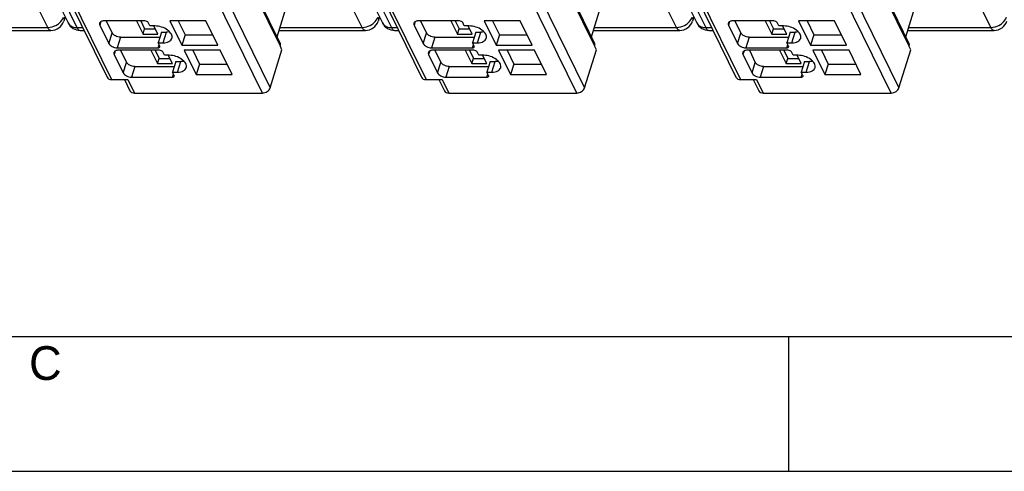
# Model space of a CAD drawing. Header units: millimetres. Extents: x 0 to 841, y 0 to 594.
# Tile 23 of 237: x 259 to 332, y 0 to 33. Entities that reach past the tile are written whole.
import ezdxf

# ---------------------------------------------------------------- set-up
doc = ezdxf.new("R2010")
doc.units = ezdxf.units.MM
doc.header["$LTSCALE"] = 46.255
doc.layers.get('0').update_dxf_attribs({"linetype": 'CONTINUOUS'})
doc.styles.add('TEXTSTYLE_2', font='trium.ttf')

msp = doc.modelspace()

# ---------------------------------------------------------------- linework, layer by layer
at = {"color": 7, "linetype": 'CONTINUOUS'}
for p, q in [((235.81744, 87.80143), (262.58922, 33.24627)), ((259.12028, 87.80143), (285.89207, 33.24627)), ((282.42312, 87.80143), (309.19491, 33.24627)), ((256.2266, 76.73367), (278.31163, 31.72911)), ((279.52944, 76.73367), (301.61447, 31.72911)), ((302.83228, 76.73367), (324.91732, 31.72911)), ((244.13652, 72.72379), (265.48945, 29.21109)), ((267.43936, 72.72379), (288.79229, 29.21109)), ((290.7422, 72.72379), (312.09513, 29.21109)), ((278.07699, 32.20725), (278.82838, 34.63872)), ((301.37984, 32.20725), (302.13122, 34.63872)), ((324.68268, 32.20725), (325.43406, 34.63872)), ((262.37155, 33.68983), (262.27015, 33.37778)), ((285.67439, 33.68983), (285.573, 33.37778)), ((308.97724, 33.68983), (308.87584, 33.37778)), ((264.93978, 33.08017), (265.61087, 31.71262)), ((268.28729, 33.39097), (265.24779, 33.39097)), ((265.41373, 33.39097), (265.85294, 32.49595)), ((267.6568, 33.39097), (268.14176, 32.40271)), ((267.97003, 33.39097), (268.2628, 32.79437)), ((268.65453, 33.018), (268.53251, 33.26665)), ((269.02295, 33.018), (268.65453, 33.018)), ((269.24704, 32.40271), (268.94509, 33.018)), ((270.12941, 33.39097), (271.01404, 31.5883)), ((272.80049, 33.39097), (270.12941, 33.39097)), ((270.75588, 33.39097), (271.2561, 32.37163)), ((273.68511, 31.5883), (272.80049, 33.39097)), ((288.24262, 33.08017), (288.91372, 31.71262)), ((291.59014, 33.39097), (288.55063, 33.39097)), ((288.71657, 33.39097), (289.15578, 32.49595)), ((290.95964, 33.39097), (291.44461, 32.40271)), ((291.27287, 33.39097), (291.56564, 32.79437)), ((291.95737, 33.018), (291.83536, 33.26665)), ((292.3258, 33.018), (291.95737, 33.018)), ((292.54988, 32.40271), (292.24794, 33.018)), ((293.43226, 33.39097), (294.31688, 31.5883)), ((296.10333, 33.39097), (293.43226, 33.39097)), ((294.05872, 33.39097), (294.55895, 32.37163)), ((296.98796, 31.5883), (296.10333, 33.39097)), ((311.54547, 33.08017), (312.21656, 31.71262)), ((314.89298, 33.39097), (311.85348, 33.39097)), ((312.01941, 33.39097), (312.45863, 32.49595)), ((314.26248, 33.39097), (314.74745, 32.40271)), ((314.57572, 33.39097), (314.86848, 32.79437)), ((315.26022, 33.018), (315.1382, 33.26665)), ((315.62864, 33.018), (315.26022, 33.018)), ((315.85272, 32.40271), (315.55078, 33.018)), ((316.7351, 33.39097), (317.61972, 31.5883)), ((319.40618, 33.39097), (316.7351, 33.39097)), ((317.36157, 33.39097), (317.86179, 32.37163)), ((320.2908, 31.5883), (319.40618, 33.39097)), ((254.92235, 32.68681), (261.3191, 32.68681)), ((263.48695, 32.68681), (263.78381, 32.68681)), ((266.46599, 32.18515), (269.39142, 32.18515)), ((268.14176, 32.40271), (268.2628, 32.79437)), ((268.14176, 32.40271), (269.24704, 32.40271)), ((268.2628, 32.79437), (269.05484, 32.79437)), ((269.50668, 32.55811), (269.26461, 31.77478)), ((269.50668, 32.55811), (269.8751, 32.55811)), ((271.2561, 32.37163), (271.01404, 31.5883)), ((271.2561, 32.37163), (273.30071, 32.37163)), ((278.22519, 32.68681), (284.62195, 32.68681)), ((286.7898, 32.68681), (287.08666, 32.68681)), ((289.76883, 32.18515), (292.69427, 32.18515)), ((291.44461, 32.40271), (291.56564, 32.79437)), ((291.44461, 32.40271), (292.54988, 32.40271)), ((291.56564, 32.79437), (292.35768, 32.79437)), ((292.80952, 32.55811), (292.56746, 31.77478)), ((292.80952, 32.55811), (293.17795, 32.55811)), ((294.55895, 32.37163), (294.31688, 31.5883)), ((294.55895, 32.37163), (296.60355, 32.37163)), ((301.52803, 32.68681), (307.92479, 32.68681)), ((310.09264, 32.68681), (310.3895, 32.68681)), ((313.07168, 32.18515), (315.99711, 32.18515)), ((314.74745, 32.40271), (314.86848, 32.79437)), ((314.74745, 32.40271), (315.85272, 32.40271)), ((314.86848, 32.79437), (315.66052, 32.79437)), ((316.11237, 32.55811), (315.8703, 31.77478)), ((316.11237, 32.55811), (316.48079, 32.55811)), ((317.86179, 32.37163), (317.61972, 31.5883)), ((317.86179, 32.37163), (319.9064, 32.37163)), ((324.83088, 32.68681), (331.22763, 32.68681)), ((266.22392, 31.40182), (269.26343, 31.40182)), ((269.38663, 31.52614), (269.26461, 31.77478)), ((269.26461, 31.77478), (269.63304, 31.77478)), ((271.01404, 31.5883), (273.68511, 31.5883)), ((278.32064, 31.50541), (278.32306, 31.51324)), ((278.44266, 31.25677), (278.32064, 31.50541)), ((289.52677, 31.40182), (292.56627, 31.40182)), ((292.68947, 31.52614), (292.56746, 31.77478)), ((292.56746, 31.77478), (292.93588, 31.77478)), ((294.31688, 31.5883), (296.98796, 31.5883)), ((301.62348, 31.50541), (301.6259, 31.51324)), ((301.7455, 31.25677), (301.62348, 31.50541)), ((312.82961, 31.40182), (315.86911, 31.40182)), ((315.99232, 31.52614), (315.8703, 31.77478)), ((315.8703, 31.77478), (316.23872, 31.77478)), ((317.61972, 31.5883), (320.2908, 31.5883)), ((324.92633, 31.50541), (324.92875, 31.51324)), ((325.04834, 31.25677), (324.92633, 31.50541)), ((266.00743, 30.90453), (266.67852, 29.53699)), ((269.35494, 31.21534), (266.31544, 31.21534)), ((266.48137, 31.21534), (266.92059, 30.32032)), ((268.72444, 31.21534), (269.20941, 30.22707)), ((269.03768, 31.21534), (269.33044, 30.61874)), ((269.72218, 30.84237), (269.60016, 31.09101)), ((270.0906, 30.84237), (269.72218, 30.84237)), ((270.31468, 30.22707), (270.01274, 30.84237)), ((271.19706, 31.21534), (272.08168, 29.41267)), ((273.86814, 31.21534), (271.19706, 31.21534)), ((271.82353, 31.21534), (272.32375, 30.19599)), ((274.75276, 29.41267), (273.86814, 31.21534)), ((277.57122, 28.43679), (278.44266, 31.25677)), ((289.31027, 30.90453), (289.98136, 29.53699)), ((292.65778, 31.21534), (289.61828, 31.21534)), ((289.78422, 31.21534), (290.22343, 30.32032)), ((292.02729, 31.21534), (292.51225, 30.22707)), ((292.34052, 31.21534), (292.63329, 30.61874)), ((293.02502, 30.84237), (292.903, 31.09101)), ((293.39344, 30.84237), (293.02502, 30.84237)), ((293.61753, 30.22707), (293.31558, 30.84237)), ((294.4999, 31.21534), (295.38453, 29.41267)), ((297.17098, 31.21534), (294.4999, 31.21534)), ((295.12637, 31.21534), (295.62659, 30.19599)), ((298.0556, 29.41267), (297.17098, 31.21534)), ((300.87406, 28.43679), (301.7455, 31.25677)), ((312.61311, 30.90453), (313.28421, 29.53699)), ((315.96063, 31.21534), (312.92112, 31.21534)), ((313.08706, 31.21534), (313.52627, 30.32032)), ((315.33013, 31.21534), (315.8151, 30.22707)), ((315.64336, 31.21534), (315.93613, 30.61874)), ((316.32786, 30.84237), (316.20585, 31.09101)), ((316.69629, 30.84237), (316.32786, 30.84237)), ((316.92037, 30.22707), (316.61843, 30.84237)), ((317.80275, 31.21534), (318.68737, 29.41267)), ((320.47382, 31.21534), (317.80275, 31.21534)), ((318.42921, 31.21534), (318.92943, 30.19599)), ((321.35845, 29.41267), (320.47382, 31.21534)), ((324.1769, 28.43679), (325.04834, 31.25677)), ((267.53364, 30.00951), (270.45907, 30.00951)), ((269.20941, 30.22707), (269.33044, 30.61874)), ((269.20941, 30.22707), (270.31468, 30.22707)), ((269.33044, 30.61874), (270.12248, 30.61874)), ((270.57433, 30.38248), (270.33226, 29.59915)), ((270.57433, 30.38248), (270.94275, 30.38248)), ((272.32375, 30.19599), (272.08168, 29.41267)), ((272.32375, 30.19599), (274.36836, 30.19599)), ((290.83648, 30.00951), (293.76191, 30.00951)), ((292.51225, 30.22707), (292.63329, 30.61874)), ((292.51225, 30.22707), (293.61753, 30.22707)), ((292.63329, 30.61874), (293.42533, 30.61874)), ((293.87717, 30.38248), (293.6351, 29.59915)), ((293.87717, 30.38248), (294.24559, 30.38248)), ((295.62659, 30.19599), (295.38453, 29.41267)), ((295.62659, 30.19599), (297.6712, 30.19599)), ((314.13932, 30.00951), (317.06476, 30.00951)), ((315.8151, 30.22707), (315.93613, 30.61874)), ((315.8151, 30.22707), (316.92037, 30.22707)), ((315.93613, 30.61874), (316.72817, 30.61874)), ((317.18001, 30.38248), (316.93795, 29.59915)), ((317.18001, 30.38248), (317.54844, 30.38248)), ((318.92943, 30.19599), (318.68737, 29.41267)), ((318.92943, 30.19599), (320.97404, 30.19599)), ((267.29157, 29.22618), (270.33107, 29.22618)), ((270.45428, 29.35051), (270.33226, 29.59915)), ((270.33226, 29.59915), (270.70068, 29.59915)), ((272.08168, 29.41267), (274.75276, 29.41267)), ((290.59441, 29.22618), (293.63392, 29.22618)), ((293.75712, 29.35051), (293.6351, 29.59915)), ((293.6351, 29.59915), (294.00353, 29.59915)), ((295.38453, 29.41267), (298.0556, 29.41267)), ((313.89726, 29.22618), (316.93676, 29.22618)), ((317.05996, 29.35051), (316.93795, 29.59915)), ((316.93795, 29.59915), (317.30637, 29.59915)), ((318.68737, 29.41267), (321.35845, 29.41267)), ((265.81728, 29.0397), (267.01466, 29.0397)), ((266.77093, 29.0397), (267.17489, 28.21652)), ((289.12012, 29.0397), (290.3175, 29.0397)), ((290.07378, 29.0397), (290.47774, 28.21652)), ((312.42297, 29.0397), (313.62035, 29.0397)), ((313.37662, 29.0397), (313.78058, 28.21652)), ((267.50273, 28.04512), (276.98965, 28.04512)), ((290.80557, 28.04512), (300.2925, 28.04512)), ((314.10841, 28.04512), (323.59534, 28.04512)), ((20, 10), (817.21398, 10))]:
    msp.add_line(p, q, dxfattribs=at)
at = {"color": 9, "linetype": 'CONTINUOUS'}
for p, q in [((261.07704, 32.90348), (234.30525, 87.45865)), ((236.4731, 87.45865), (263.24489, 32.90348)), ((284.37988, 32.90348), (257.60809, 87.45865)), ((259.77595, 87.45865), (286.54773, 32.90348)), ((307.68272, 32.90348), (280.91094, 87.45865)), ((283.07879, 87.45865), (309.85057, 32.90348)), ((330.98557, 32.90348), (304.21378, 87.45865)), ((278.32306, 31.51324), (256.23803, 76.5178)), ((301.6259, 31.51324), (279.54087, 76.5178)), ((324.92875, 31.51324), (302.84372, 76.5178)), ((255.24215, 73.93864), (277.57122, 28.43679)), ((278.545, 73.93864), (300.87406, 28.43679)), ((301.84784, 73.93864), (324.1769, 28.43679)), ((276.98965, 28.04512), (254.66059, 73.54697)), ((300.2925, 28.04512), (277.96343, 73.54697)), ((323.59534, 28.04512), (301.26628, 73.54697)), ((244.46435, 72.5524), (265.81728, 29.0397)), ((267.76719, 72.5524), (289.12012, 29.0397)), ((291.07004, 72.5524), (312.42297, 29.0397)), ((254.9893, 32.90348), (261.07704, 32.90348)), ((263.24489, 32.90348), (263.67749, 32.90348)), ((265.01982, 33.33917), (264.93978, 33.08017)), ((278.29215, 32.90348), (284.37988, 32.90348)), ((286.54773, 32.90348), (286.98033, 32.90348)), ((288.32266, 33.33917), (288.24262, 33.08017)), ((301.59499, 32.90348), (307.68272, 32.90348)), ((309.85057, 32.90348), (310.28317, 32.90348)), ((311.62551, 33.33917), (311.54547, 33.08017)), ((324.89783, 32.90348), (330.98557, 32.90348)), ((265.61087, 31.71262), (265.85294, 32.49595)), ((266.46599, 32.18515), (266.22392, 31.40182)), ((269.63304, 31.77478), (269.8751, 32.55811)), ((288.91372, 31.71262), (289.15578, 32.49595)), ((289.76883, 32.18515), (289.52677, 31.40182)), ((292.93588, 31.77478), (293.17795, 32.55811)), ((312.21656, 31.71262), (312.45863, 32.49595)), ((313.07168, 32.18515), (312.82961, 31.40182)), ((316.23872, 31.77478), (316.48079, 32.55811)), ((269.26343, 31.40182), (269.33461, 31.63216)), ((292.56627, 31.40182), (292.63745, 31.63216)), ((315.86911, 31.40182), (315.94029, 31.63216)), ((266.08747, 31.16353), (266.00743, 30.90453)), ((289.39031, 31.16353), (289.31027, 30.90453)), ((312.69315, 31.16353), (312.61311, 30.90453)), ((266.67852, 29.53699), (266.92059, 30.32032)), ((267.53364, 30.00951), (267.29157, 29.22618)), ((270.70068, 29.59915), (270.94275, 30.38248)), ((289.98136, 29.53699), (290.22343, 30.32032)), ((290.83648, 30.00951), (290.59441, 29.22618)), ((294.00353, 29.59915), (294.24559, 30.38248)), ((313.28421, 29.53699), (313.52627, 30.32032)), ((314.13932, 30.00951), (313.89726, 29.22618)), ((317.30637, 29.59915), (317.54844, 30.38248)), ((270.33107, 29.22618), (270.40225, 29.45652)), ((293.63392, 29.22618), (293.7051, 29.45652)), ((316.93676, 29.22618), (317.00794, 29.45652)), ((267.01466, 29.0397), (267.50273, 28.04512)), ((290.3175, 29.0397), (290.80557, 28.04512)), ((313.62035, 29.0397), (314.10841, 28.04512))]:
    msp.add_line(p, q, dxfattribs=at)
at = {"color": 2, "linetype": 'CONTINUOUS'}
for p, q in [((316, 0), (316, 10)), ((0, 0), (841, 0))]:
    msp.add_line(p, q, dxfattribs=at)
at = {"color": 7, "linetype": 'CONTINUOUS'}
for centre, radius, start, end in [((261.3191, 33.68681), 1, 269.9969305, 341.9691031), ((263.48695, 33.68681), 1, 206.0356976, 270.0029254), ((284.62195, 33.68681), 1, 269.9969305, 341.9691031), ((286.7898, 33.68681), 1, 206.0356976, 270.0029254), ((307.92479, 33.68681), 1, 269.9969305, 341.9691031), ((310.09264, 33.68681), 1, 206.0356976, 270.0029254), ((331.22763, 33.68681), 1, 269.9969305, 341.9691031), ((277.98524, 31.61793), 0.35367, 342.7830067, 349.6318515), ((301.28808, 31.61793), 0.35367, 342.7830067, 349.6318515), ((324.59092, 31.61793), 0.35367, 342.7830067, 349.6318515)]:
    msp.add_arc(centre, radius, start, end, dxfattribs=at)
at = {"color": 9, "linetype": 'CONTINUOUS'}
for points, knots in [([(261.79563, 33.1305), (261.84865, 33.16596), (262.03614, 33.31108), (262.18532, 33.51471), (262.23811, 33.68026)], [0, 0, 0, 0, 0.26851622, 1, 1, 1, 1]), ([(262.23801, 33.67999), (262.2616, 33.63104), (262.29432, 33.53076), (262.28529, 33.42427), (262.27016, 33.37778)], [0, 0, 0, 0, 0.52638148, 1, 1, 1, 1]), ([(285.09847, 33.1305), (285.15149, 33.16596), (285.33898, 33.31108), (285.48816, 33.51471), (285.54095, 33.68026)], [0, 0, 0, 0, 0.26851622, 1, 1, 1, 1]), ([(285.54085, 33.67999), (285.56444, 33.63104), (285.59716, 33.53076), (285.58813, 33.42427), (285.573, 33.37778)], [0, 0, 0, 0, 0.52638148, 1, 1, 1, 1]), ([(308.40132, 33.1305), (308.45434, 33.16596), (308.64182, 33.31108), (308.79101, 33.51471), (308.84379, 33.68026)], [0, 0, 0, 0, 0.26851622, 1, 1, 1, 1]), ([(308.84369, 33.67999), (308.86728, 33.63104), (308.9, 33.53076), (308.89097, 33.42427), (308.87585, 33.37778)], [0, 0, 0, 0, 0.52638148, 1, 1, 1, 1]), ([(331.70416, 33.1305), (331.75718, 33.16596), (331.94467, 33.31108), (332.09385, 33.51471), (332.14664, 33.68026)], [0, 0, 0, 0, 0.26851622, 1, 1, 1, 1]), ([(261.07704, 32.90348), (261.13832, 32.90348), (261.3913, 32.92487), (261.63608, 33.02379), (261.79563, 33.1305)], [0, 0, 0, 0, 0.24201682, 1, 1, 1, 1]), ([(261.31905, 32.68684), (261.27246, 32.68688), (261.19706, 32.727), (261.126, 32.81369), (261.09281, 32.87135), (261.07704, 32.90348)], [0, 0, 0, 0, 0.41378567, 0.68203168, 1, 1, 1, 1]), ([(262.66872, 33.1281), (262.73432, 33.05419), (262.91944, 32.93521), (263.13294, 32.90348), (263.24489, 32.90348)], [0, 0, 0, 0, 0.46886126, 1, 1, 1, 1]), ([(263.24489, 32.90348), (263.26066, 32.87134), (263.29386, 32.81367), (263.36493, 32.72698), (263.44036, 32.68686), (263.48695, 32.68684)], [0, 0, 0, 0, 0.31798061, 0.58622624, 1, 1, 1, 1]), ([(284.37988, 32.90348), (284.44117, 32.90348), (284.69414, 32.92487), (284.93892, 33.02379), (285.09847, 33.1305)], [0, 0, 0, 0, 0.24201682, 1, 1, 1, 1]), ([(284.62189, 32.68684), (284.57531, 32.68688), (284.4999, 32.727), (284.42884, 32.81369), (284.39565, 32.87135), (284.37988, 32.90348)], [0, 0, 0, 0, 0.41378567, 0.68203168, 1, 1, 1, 1]), ([(285.97156, 33.1281), (286.03716, 33.05419), (286.22228, 32.93521), (286.43578, 32.90348), (286.54773, 32.90348)], [0, 0, 0, 0, 0.46886126, 1, 1, 1, 1]), ([(286.54773, 32.90348), (286.5635, 32.87134), (286.5967, 32.81367), (286.66778, 32.72698), (286.74321, 32.68686), (286.7898, 32.68684)], [0, 0, 0, 0, 0.31798061, 0.58622624, 1, 1, 1, 1]), ([(307.68272, 32.90348), (307.74401, 32.90348), (307.99698, 32.92487), (308.24177, 33.02379), (308.40132, 33.1305)], [0, 0, 0, 0, 0.24201682, 1, 1, 1, 1]), ([(307.92473, 32.68684), (307.87815, 32.68688), (307.80274, 32.727), (307.73168, 32.81369), (307.69849, 32.87135), (307.68272, 32.90348)], [0, 0, 0, 0, 0.41378567, 0.68203168, 1, 1, 1, 1]), ([(309.27441, 33.1281), (309.34, 33.05419), (309.52512, 32.93521), (309.73863, 32.90348), (309.85057, 32.90348)], [0, 0, 0, 0, 0.46886126, 1, 1, 1, 1]), ([(309.85057, 32.90348), (309.86635, 32.87134), (309.89955, 32.81367), (309.97062, 32.72698), (310.04605, 32.68686), (310.09264, 32.68684)], [0, 0, 0, 0, 0.31798061, 0.58622624, 1, 1, 1, 1]), ([(330.98557, 32.90348), (331.04685, 32.90348), (331.29983, 32.92487), (331.54461, 33.02379), (331.70416, 33.1305)], [0, 0, 0, 0, 0.24201682, 1, 1, 1, 1]), ([(331.22758, 32.68684), (331.18099, 32.68688), (331.10559, 32.727), (331.03453, 32.81369), (331.00134, 32.87135), (330.98557, 32.90348)], [0, 0, 0, 0, 0.41378567, 0.68203168, 1, 1, 1, 1])]:
    msp.add_open_spline(points, degree=3, knots=knots, dxfattribs=at)
for points in [[(262.58924, 33.24628), (262.61017, 33.20367), (262.63721, 33.16361), (262.66872, 33.1281)], [(285.89209, 33.24628), (285.91302, 33.20367), (285.94005, 33.16361), (285.97156, 33.1281)], [(309.19493, 33.24628), (309.21586, 33.20367), (309.24289, 33.16361), (309.27441, 33.1281)]]:
    msp.add_open_spline(points, degree=3, dxfattribs=at)
at = {"color": 7, "linetype": 'CONTINUOUS'}
for points, knots in [([(264.9226, 33.22779), (264.91911, 33.21647), (264.90941, 33.16675), (264.92286, 33.11466), (264.93978, 33.08017)], [0, 0, 0, 0, 0.23564532, 1, 1, 1, 1]), ([(265.24779, 33.39097), (265.20866, 33.39097), (265.13494, 33.38475), (265.03587, 33.35363), (264.96039, 33.30188), (264.9303, 33.25268), (264.9226, 33.22779)], [0, 0, 0, 0, 0.30375974, 0.56999726, 0.79778841, 1, 1, 1, 1]), ([(268.53251, 33.26665), (268.51328, 33.30584), (268.43184, 33.36729), (268.33814, 33.39097), (268.28729, 33.39097)], [0, 0, 0, 0, 0.46198205, 1, 1, 1, 1]), ([(270.28339, 32.10116), (270.29813, 32.1489), (270.30496, 32.25855), (270.24579, 32.42219), (270.12837, 32.58004), (269.89624, 32.7801), (269.52351, 32.95927), (269.19005, 33.018), (269.02295, 33.018)], [0, 0, 0, 0, 0.08651326, 0.18324425, 0.2955517, 0.42361951, 0.71069026, 1, 1, 1, 1]), ([(288.22545, 33.22779), (288.22195, 33.21647), (288.21225, 33.16675), (288.2257, 33.11466), (288.24262, 33.08017)], [0, 0, 0, 0, 0.23564532, 1, 1, 1, 1]), ([(288.55063, 33.39097), (288.5115, 33.39097), (288.43778, 33.38475), (288.33871, 33.35363), (288.26323, 33.30188), (288.23314, 33.25268), (288.22545, 33.22779)], [0, 0, 0, 0, 0.30375974, 0.56999726, 0.79778841, 1, 1, 1, 1]), ([(291.83536, 33.26665), (291.81612, 33.30584), (291.73469, 33.36729), (291.64098, 33.39097), (291.59014, 33.39097)], [0, 0, 0, 0, 0.46198205, 1, 1, 1, 1]), ([(293.58623, 32.10116), (293.60098, 32.1489), (293.60781, 32.25855), (293.54863, 32.42219), (293.43121, 32.58004), (293.19908, 32.7801), (292.82635, 32.95927), (292.49289, 33.018), (292.3258, 33.018)], [0, 0, 0, 0, 0.08651326, 0.18324425, 0.2955517, 0.42361951, 0.71069026, 1, 1, 1, 1]), ([(311.52829, 33.22779), (311.52479, 33.21647), (311.51509, 33.16675), (311.52854, 33.11466), (311.54547, 33.08017)], [0, 0, 0, 0, 0.23564532, 1, 1, 1, 1]), ([(311.85348, 33.39097), (311.81434, 33.39097), (311.74062, 33.38475), (311.64155, 33.35363), (311.56608, 33.30188), (311.53598, 33.25268), (311.52829, 33.22779)], [0, 0, 0, 0, 0.30375974, 0.56999726, 0.79778841, 1, 1, 1, 1]), ([(315.1382, 33.26665), (315.11897, 33.30584), (315.03753, 33.36729), (314.94382, 33.39097), (314.89298, 33.39097)], [0, 0, 0, 0, 0.46198205, 1, 1, 1, 1]), ([(316.88907, 32.10116), (316.90382, 32.1489), (316.91065, 32.25855), (316.85148, 32.42219), (316.73406, 32.58004), (316.50193, 32.7801), (316.12919, 32.95927), (315.79573, 33.018), (315.62864, 33.018)], [0, 0, 0, 0, 0.08651326, 0.18324425, 0.2955517, 0.42361951, 0.71069026, 1, 1, 1, 1]), ([(266.46599, 32.18515), (266.33888, 32.18515), (266.14882, 32.234), (265.94874, 32.36396), (265.87515, 32.45069), (265.85294, 32.49595)], [0, 0, 0, 0, 0.53501664, 0.78777233, 1, 1, 1, 1]), ([(270.11575, 32.58191), (270.09685, 32.5779), (270.01741, 32.56357), (269.93647, 32.55811), (269.8751, 32.55811)], [0, 0, 0, 0, 0.23947121, 1, 1, 1, 1]), ([(289.76883, 32.18515), (289.64172, 32.18515), (289.45167, 32.234), (289.25159, 32.36396), (289.178, 32.45069), (289.15578, 32.49595)], [0, 0, 0, 0, 0.53501664, 0.78777233, 1, 1, 1, 1]), ([(293.4186, 32.58191), (293.39969, 32.5779), (293.32026, 32.56357), (293.23932, 32.55811), (293.17795, 32.55811)], [0, 0, 0, 0, 0.23947121, 1, 1, 1, 1]), ([(313.07168, 32.18515), (312.94457, 32.18515), (312.75451, 32.234), (312.55443, 32.36396), (312.48084, 32.45069), (312.45863, 32.49595)], [0, 0, 0, 0, 0.53501664, 0.78777233, 1, 1, 1, 1]), ([(316.72144, 32.58191), (316.70254, 32.5779), (316.6231, 32.56357), (316.54216, 32.55811), (316.48079, 32.55811)], [0, 0, 0, 0, 0.23947121, 1, 1, 1, 1]), ([(265.61087, 31.71262), (265.63309, 31.66736), (265.70668, 31.58063), (265.90676, 31.45067), (266.09681, 31.40182), (266.22392, 31.40182)], [0, 0, 0, 0, 0.21222789, 0.46498369, 1, 1, 1, 1]), ([(269.26343, 31.40182), (269.29262, 31.40182), (269.34477, 31.40778), (269.38708, 31.44637), (269.3935, 31.46709)], [0, 0, 0, 0, 0.57363204, 1, 1, 1, 1]), ([(269.3935, 31.46709), (269.3949, 31.47162), (269.39876, 31.49151), (269.3934, 31.51235), (269.38663, 31.52614)], [0, 0, 0, 0, 0.23585703, 1, 1, 1, 1]), ([(269.63304, 31.77478), (269.71131, 31.77478), (269.85875, 31.78723), (270.05687, 31.84947), (270.20786, 31.95294), (270.26801, 32.05137), (270.28339, 32.10116)], [0, 0, 0, 0, 0.30376172, 0.57000494, 0.79777765, 1, 1, 1, 1]), ([(278.33313, 31.55428), (278.33592, 31.56957), (278.34269, 31.62847), (278.3309, 31.68985), (278.31163, 31.72911)], [0, 0, 0, 0, 0.26224519, 1, 1, 1, 1]), ([(288.91372, 31.71262), (288.93593, 31.66736), (289.00952, 31.58063), (289.2096, 31.45067), (289.39966, 31.40182), (289.52677, 31.40182)], [0, 0, 0, 0, 0.21222789, 0.46498369, 1, 1, 1, 1]), ([(292.56627, 31.40182), (292.59546, 31.40182), (292.64762, 31.40778), (292.68992, 31.44637), (292.69634, 31.46709)], [0, 0, 0, 0, 0.57363204, 1, 1, 1, 1]), ([(292.69634, 31.46709), (292.69775, 31.47162), (292.7016, 31.49151), (292.69624, 31.51235), (292.68947, 31.52614)], [0, 0, 0, 0, 0.23585703, 1, 1, 1, 1]), ([(292.93588, 31.77478), (293.01415, 31.77478), (293.1616, 31.78723), (293.35972, 31.84947), (293.51071, 31.95294), (293.57086, 32.05137), (293.58623, 32.10116)], [0, 0, 0, 0, 0.30376172, 0.57000494, 0.79777765, 1, 1, 1, 1]), ([(301.63598, 31.55428), (301.63876, 31.56957), (301.64553, 31.62847), (301.63374, 31.68985), (301.61447, 31.72911)], [0, 0, 0, 0, 0.26224519, 1, 1, 1, 1]), ([(312.21656, 31.71262), (312.23877, 31.66736), (312.31236, 31.58063), (312.51244, 31.45067), (312.7025, 31.40182), (312.82961, 31.40182)], [0, 0, 0, 0, 0.21222789, 0.46498369, 1, 1, 1, 1]), ([(315.86911, 31.40182), (315.8983, 31.40182), (315.95046, 31.40778), (315.99277, 31.44637), (315.99919, 31.46709)], [0, 0, 0, 0, 0.57363204, 1, 1, 1, 1]), ([(315.99919, 31.46709), (316.00059, 31.47162), (316.00445, 31.49151), (315.99908, 31.51235), (315.99232, 31.52614)], [0, 0, 0, 0, 0.23585703, 1, 1, 1, 1]), ([(316.23872, 31.77478), (316.317, 31.77478), (316.46444, 31.78723), (316.66256, 31.84947), (316.81355, 31.95294), (316.8737, 32.05137), (316.88907, 32.10116)], [0, 0, 0, 0, 0.30376172, 0.57000494, 0.79777765, 1, 1, 1, 1]), ([(324.93882, 31.55428), (324.9416, 31.56957), (324.94837, 31.62847), (324.93658, 31.68985), (324.91731, 31.72911)], [0, 0, 0, 0, 0.26224519, 1, 1, 1, 1]), ([(265.99025, 31.05215), (265.98675, 31.04084), (265.97705, 30.99112), (265.9905, 30.93902), (266.00743, 30.90453)], [0, 0, 0, 0, 0.23564532, 1, 1, 1, 1]), ([(266.31544, 31.21534), (266.2763, 31.21534), (266.20258, 31.20911), (266.10351, 31.178), (266.02804, 31.12625), (265.99794, 31.07704), (265.99025, 31.05215)], [0, 0, 0, 0, 0.30375974, 0.56999726, 0.79778841, 1, 1, 1, 1]), ([(269.60016, 31.09101), (269.58093, 31.13021), (269.49949, 31.19165), (269.40578, 31.21534), (269.35494, 31.21534)], [0, 0, 0, 0, 0.46198205, 1, 1, 1, 1]), ([(271.35103, 29.92552), (271.36578, 29.97326), (271.37261, 30.08292), (271.31344, 30.24656), (271.19602, 30.4044), (270.96389, 30.60447), (270.59115, 30.78364), (270.25769, 30.84237), (270.0906, 30.84237)], [0, 0, 0, 0, 0.08651326, 0.18324425, 0.2955517, 0.42361951, 0.71069026, 1, 1, 1, 1]), ([(289.29309, 31.05215), (289.2896, 31.04084), (289.2799, 30.99112), (289.29335, 30.93902), (289.31027, 30.90453)], [0, 0, 0, 0, 0.23564532, 1, 1, 1, 1]), ([(289.61828, 31.21534), (289.57915, 31.21534), (289.50543, 31.20911), (289.40636, 31.178), (289.33088, 31.12625), (289.30079, 31.07704), (289.29309, 31.05215)], [0, 0, 0, 0, 0.30375974, 0.56999726, 0.79778841, 1, 1, 1, 1]), ([(292.903, 31.09101), (292.88377, 31.13021), (292.80233, 31.19165), (292.70863, 31.21534), (292.65778, 31.21534)], [0, 0, 0, 0, 0.46198205, 1, 1, 1, 1]), ([(294.65388, 29.92552), (294.66862, 29.97326), (294.67545, 30.08292), (294.61628, 30.24656), (294.49886, 30.4044), (294.26673, 30.60447), (293.894, 30.78364), (293.56053, 30.84237), (293.39344, 30.84237)], [0, 0, 0, 0, 0.08651326, 0.18324425, 0.2955517, 0.42361951, 0.71069026, 1, 1, 1, 1]), ([(312.59594, 31.05215), (312.59244, 31.04084), (312.58274, 30.99112), (312.59619, 30.93902), (312.61311, 30.90453)], [0, 0, 0, 0, 0.23564532, 1, 1, 1, 1]), ([(312.92112, 31.21534), (312.88199, 31.21534), (312.80827, 31.20911), (312.7092, 31.178), (312.63372, 31.12625), (312.60363, 31.07704), (312.59594, 31.05215)], [0, 0, 0, 0, 0.30375974, 0.56999726, 0.79778841, 1, 1, 1, 1]), ([(316.20585, 31.09101), (316.18661, 31.13021), (316.10518, 31.19165), (316.01147, 31.21534), (315.96063, 31.21534)], [0, 0, 0, 0, 0.46198205, 1, 1, 1, 1]), ([(317.95672, 29.92552), (317.97147, 29.97326), (317.9783, 30.08292), (317.91912, 30.24656), (317.8017, 30.4044), (317.56957, 30.60447), (317.19684, 30.78364), (316.86338, 30.84237), (316.69629, 30.84237)], [0, 0, 0, 0, 0.08651326, 0.18324425, 0.2955517, 0.42361951, 0.71069026, 1, 1, 1, 1]), ([(267.53364, 30.00951), (267.40653, 30.00951), (267.21647, 30.05836), (267.01639, 30.18832), (266.9428, 30.27505), (266.92059, 30.32032)], [0, 0, 0, 0, 0.53501664, 0.78777233, 1, 1, 1, 1]), ([(270.70068, 29.59915), (270.77896, 29.59915), (270.9264, 29.6116), (271.12452, 29.67383), (271.27551, 29.7773), (271.33566, 29.87573), (271.35103, 29.92552)], [0, 0, 0, 0, 0.30376172, 0.57000494, 0.79777765, 1, 1, 1, 1]), ([(271.1834, 30.40627), (271.1645, 30.40227), (271.08506, 30.38793), (271.00412, 30.38248), (270.94275, 30.38248)], [0, 0, 0, 0, 0.23947121, 1, 1, 1, 1]), ([(290.83648, 30.00951), (290.70937, 30.00951), (290.51931, 30.05836), (290.31923, 30.18832), (290.24564, 30.27505), (290.22343, 30.32032)], [0, 0, 0, 0, 0.53501664, 0.78777233, 1, 1, 1, 1]), ([(294.00353, 29.59915), (294.0818, 29.59915), (294.22924, 29.6116), (294.42736, 29.67383), (294.57835, 29.7773), (294.6385, 29.87573), (294.65388, 29.92552)], [0, 0, 0, 0, 0.30376172, 0.57000494, 0.79777765, 1, 1, 1, 1]), ([(294.48624, 30.40627), (294.46734, 30.40227), (294.3879, 30.38793), (294.30696, 30.38248), (294.24559, 30.38248)], [0, 0, 0, 0, 0.23947121, 1, 1, 1, 1]), ([(314.13932, 30.00951), (314.01221, 30.00951), (313.82215, 30.05836), (313.62207, 30.18832), (313.54849, 30.27505), (313.52627, 30.32032)], [0, 0, 0, 0, 0.53501664, 0.78777233, 1, 1, 1, 1]), ([(317.30637, 29.59915), (317.38464, 29.59915), (317.53209, 29.6116), (317.73021, 29.67383), (317.8812, 29.7773), (317.94135, 29.87573), (317.95672, 29.92552)], [0, 0, 0, 0, 0.30376172, 0.57000494, 0.79777765, 1, 1, 1, 1]), ([(317.78909, 30.40627), (317.77018, 30.40227), (317.69074, 30.38793), (317.6098, 30.38248), (317.54844, 30.38248)], [0, 0, 0, 0, 0.23947121, 1, 1, 1, 1]), ([(265.48945, 29.21109), (265.51566, 29.1577), (265.61661, 29.06292), (265.74846, 29.0397), (265.81728, 29.0397)], [0, 0, 0, 0, 0.46359768, 1, 1, 1, 1]), ([(266.67852, 29.53699), (266.70073, 29.49172), (266.77432, 29.405), (266.9744, 29.27504), (267.16446, 29.22618), (267.29157, 29.22618)], [0, 0, 0, 0, 0.21222789, 0.46498369, 1, 1, 1, 1]), ([(270.33107, 29.22618), (270.36026, 29.22618), (270.41242, 29.23214), (270.45473, 29.27073), (270.46115, 29.29146)], [0, 0, 0, 0, 0.57363204, 1, 1, 1, 1]), ([(270.46115, 29.29146), (270.46255, 29.29599), (270.46641, 29.31588), (270.46104, 29.33671), (270.45428, 29.35051)], [0, 0, 0, 0, 0.23585703, 1, 1, 1, 1]), ([(288.79229, 29.21109), (288.8185, 29.1577), (288.91945, 29.06292), (289.0513, 29.0397), (289.12012, 29.0397)], [0, 0, 0, 0, 0.46359768, 1, 1, 1, 1]), ([(289.98136, 29.53699), (290.00358, 29.49172), (290.07717, 29.405), (290.27725, 29.27504), (290.4673, 29.22618), (290.59441, 29.22618)], [0, 0, 0, 0, 0.21222789, 0.46498369, 1, 1, 1, 1]), ([(293.63392, 29.22618), (293.66311, 29.22618), (293.71526, 29.23214), (293.75757, 29.27073), (293.76399, 29.29146)], [0, 0, 0, 0, 0.57363204, 1, 1, 1, 1]), ([(293.76399, 29.29146), (293.76539, 29.29599), (293.76925, 29.31588), (293.76389, 29.33671), (293.75712, 29.35051)], [0, 0, 0, 0, 0.23585703, 1, 1, 1, 1]), ([(312.09514, 29.21109), (312.12134, 29.1577), (312.2223, 29.06292), (312.35415, 29.0397), (312.42297, 29.0397)], [0, 0, 0, 0, 0.46359768, 1, 1, 1, 1]), ([(313.28421, 29.53699), (313.30642, 29.49172), (313.38001, 29.405), (313.58009, 29.27504), (313.77015, 29.22618), (313.89726, 29.22618)], [0, 0, 0, 0, 0.21222789, 0.46498369, 1, 1, 1, 1]), ([(316.93676, 29.22618), (316.96595, 29.22618), (317.01811, 29.23214), (317.06041, 29.27073), (317.06683, 29.29146)], [0, 0, 0, 0, 0.57363204, 1, 1, 1, 1]), ([(317.06683, 29.29146), (317.06823, 29.29599), (317.07209, 29.31588), (317.06673, 29.33671), (317.05996, 29.35051)], [0, 0, 0, 0, 0.23585703, 1, 1, 1, 1]), ([(267.1749, 28.21652), (267.2011, 28.16313), (267.30206, 28.06835), (267.43391, 28.04512), (267.50273, 28.04512)], [0, 0, 0, 0, 0.46359768, 1, 1, 1, 1]), ([(276.98965, 28.04512), (277.11594, 28.04512), (277.36107, 28.12558), (277.53638, 28.32405), (277.57122, 28.43679)], [0, 0, 0, 0, 0.51697927, 1, 1, 1, 1]), ([(290.47774, 28.21652), (290.50395, 28.16313), (290.6049, 28.06835), (290.73675, 28.04512), (290.80557, 28.04512)], [0, 0, 0, 0, 0.46359768, 1, 1, 1, 1]), ([(300.2925, 28.04512), (300.41879, 28.04512), (300.66391, 28.12558), (300.83922, 28.32405), (300.87406, 28.43679)], [0, 0, 0, 0, 0.51697927, 1, 1, 1, 1]), ([(313.78058, 28.21652), (313.80679, 28.16313), (313.90774, 28.06835), (314.03959, 28.04512), (314.10841, 28.04512)], [0, 0, 0, 0, 0.46359768, 1, 1, 1, 1]), ([(323.59534, 28.04512), (323.72163, 28.04512), (323.96676, 28.12558), (324.14207, 28.32405), (324.1769, 28.43679)], [0, 0, 0, 0, 0.51697927, 1, 1, 1, 1])]:
    msp.add_open_spline(points, degree=3, knots=knots, dxfattribs=at)

# ---------------------------------------------------------------- texts
at = {"color": 2, "linetype": 'CONTINUOUS', "insert": (260.90236, 9.2754), "char_height": 2.5, "width": 2.5, "attachment_point": 2, "line_spacing_factor": 0.9, "style": 'TEXTSTYLE_2'}
msp.add_mtext('C', dxfattribs=at)

doc.saveas('drawing.dxf')
